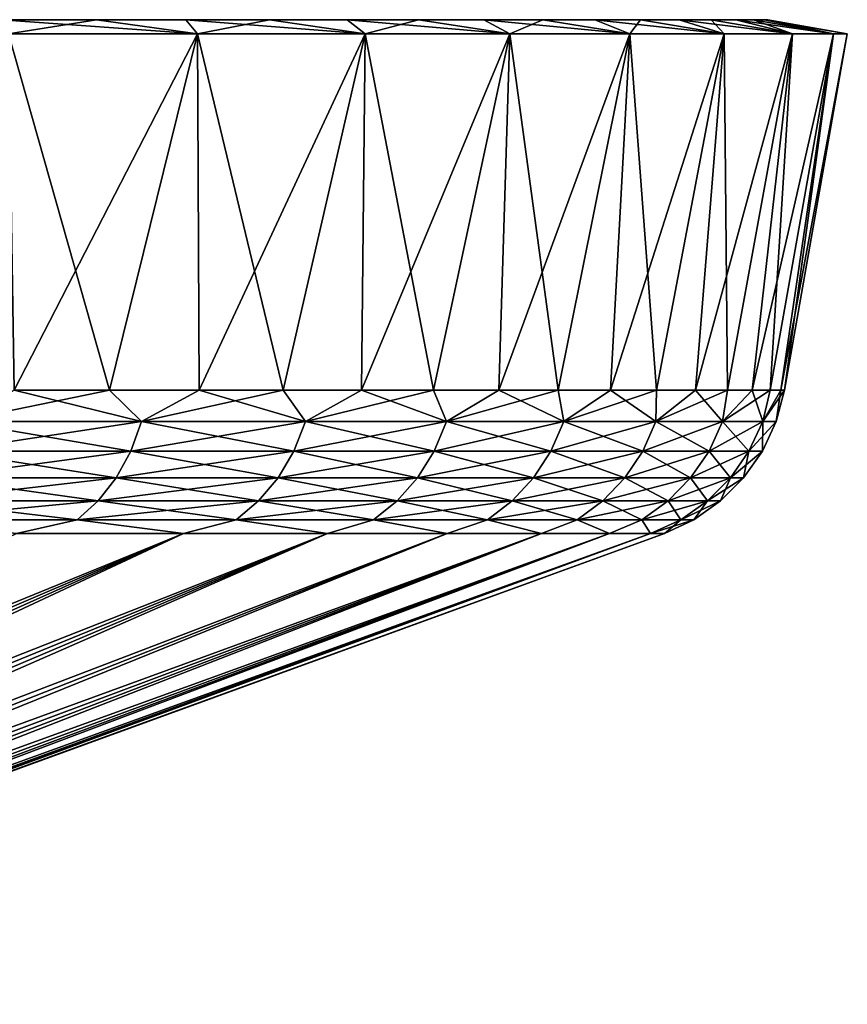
# Model space of a CAD drawing. Header units: metres. Extents: x -92 to 264, y -100 to 50.
# Tile 42 of 256: x -36.36 to -27.5, y 38.97 to 49.5. Entities that reach past the tile are written whole.
import ezdxf

# ---------------------------------------------------------------- set-up
doc = ezdxf.new("R2010")
doc.units = ezdxf.units.M
doc.layers.add('solid_21062050_01', color=7, linetype='CONTINUOUS')

msp = doc.modelspace()

# ---------------------------------------------------------------- linework, layer by layer
at = {"layer": 'solid_21062050_01'}
for points in [[(-28.388844, 49.5, -1.553396), (-91.61116, 49.5, -1.553396), (-91.649307, 49.5)], [(-28.350693, 49.5), (-28.388844, 49.5, -1.553396), (-91.649307, 49.5)], [(-91.61116, 49.5, 1.553396), (-28.350693, 49.5), (-91.649307, 49.5)], [(-28.503105, 49.5, -3.102191), (-91.496895, 49.5, -3.102191), (-91.61116, 49.5, -1.553396)], [(-28.388844, 49.5, -1.553396), (-28.503105, 49.5, -3.102191), (-91.61116, 49.5, -1.553396)], [(-91.61116, 49.5, 1.553396), (-28.388844, 49.5, 1.553396), (-28.350693, 49.5)], [(-91.61116, 49.5, 1.553396), (-91.496895, 49.5, 3.102191), (-28.388844, 49.5, 1.553396)], [(-28.693224, 49.5, -4.643701), (-91.306778, 49.5, -4.643701), (-91.496895, 49.5, -3.102191)], [(-28.503105, 49.5, -3.102191), (-28.693224, 49.5, -4.643701), (-91.496895, 49.5, -3.102191)], [(-91.496895, 49.5, 3.102191), (-28.503105, 49.5, 3.102191), (-28.388844, 49.5, 1.553396)], [(-91.496895, 49.5, 3.102191), (-91.306778, 49.5, 4.643701), (-28.503105, 49.5, 3.102191)], [(-28.958813, 49.5, -6.174417), (-91.041183, 49.5, -6.174417), (-91.306778, 49.5, -4.643701)], [(-28.693224, 49.5, -4.643701), (-28.958813, 49.5, -6.174417), (-91.306778, 49.5, -4.643701)], [(-91.306778, 49.5, 4.643701), (-28.693224, 49.5, 4.643701), (-28.503105, 49.5, 3.102191)], [(-91.306778, 49.5, 4.643701), (-91.041183, 49.5, 6.174417), (-28.693224, 49.5, 4.643701)], [(-29.299246, 49.5, -7.690368), (-90.700752, 49.5, -7.690368), (-91.041183, 49.5, -6.174417)], [(-28.958813, 49.5, -6.174417), (-29.299246, 49.5, -7.690368), (-91.041183, 49.5, -6.174417)], [(-91.041183, 49.5, 6.174417), (-28.958813, 49.5, 6.174417), (-28.693224, 49.5, 4.643701)], [(-91.041183, 49.5, 6.174417), (-90.700752, 49.5, 7.690368), (-28.958813, 49.5, 6.174417)], [(-29.713526, 49.5, -9.187353), (-90.286476, 49.5, -9.187353), (-90.700752, 49.5, -7.690368)], [(-29.299246, 49.5, -7.690368), (-29.713526, 49.5, -9.187353), (-90.700752, 49.5, -7.690368)], [(-90.700752, 49.5, 7.690368), (-29.299246, 49.5, 7.690368), (-28.958813, 49.5, 6.174417)], [(-90.700752, 49.5, 7.690368), (-90.286476, 49.5, 9.187353), (-29.299246, 49.5, 7.690368)], [(-30.200722, 49.5, -10.66214), (-89.799278, 49.5, -10.66214), (-90.286476, 49.5, -9.187353)], [(-29.713526, 49.5, -9.187353), (-30.200722, 49.5, -10.66214), (-90.286476, 49.5, -9.187353)], [(-90.286476, 49.5, 9.187353), (-29.713526, 49.5, 9.187353), (-29.299246, 49.5, 7.690368)], [(-90.286476, 49.5, 9.187353), (-89.799278, 49.5, 10.66214), (-29.713526, 49.5, 9.187353)], [(-30.759817, 49.5, -12.11158), (-89.240181, 49.5, -12.11158), (-89.799278, 49.5, -10.66214)], [(-30.200722, 49.5, -10.66214), (-30.759817, 49.5, -12.11158), (-89.799278, 49.5, -10.66214)], [(-89.799278, 49.5, 10.66214), (-30.200722, 49.5, 10.66214), (-29.713526, 49.5, 9.187353)], [(-89.799278, 49.5, 10.66214), (-89.240181, 49.5, 12.11158), (-30.200722, 49.5, 10.66214)], [(-31.389465, 49.5, -13.53201), (-88.610535, 49.5, -13.53201), (-89.240181, 49.5, -12.11158)], [(-30.759817, 49.5, -12.11158), (-31.389465, 49.5, -13.53201), (-89.240181, 49.5, -12.11158)], [(-89.240181, 49.5, 12.11158), (-30.759817, 49.5, 12.11158), (-30.200722, 49.5, 10.66214)], [(-89.240181, 49.5, 12.11158), (-88.610535, 49.5, 13.53201), (-30.759817, 49.5, 12.11158)], [(-32.087849, 49.5, -14.919439), (-87.912155, 49.5, -14.919439), (-88.610535, 49.5, -13.53201)], [(-31.389465, 49.5, -13.53201), (-32.087849, 49.5, -14.919439), (-88.610535, 49.5, -13.53201)], [(-88.610535, 49.5, 13.53201), (-31.389465, 49.5, 13.53201), (-30.759817, 49.5, 12.11158)], [(-88.610535, 49.5, 13.53201), (-87.912155, 49.5, 14.919439), (-31.389465, 49.5, 13.53201)], [(-32.853401, 49.5, -16.270844), (-87.146599, 49.5, -16.270844), (-87.912155, 49.5, -14.919439)], [(-32.087849, 49.5, -14.919439), (-32.853401, 49.5, -16.270844), (-87.912155, 49.5, -14.919439)], [(-87.912155, 49.5, 14.919439), (-32.087849, 49.5, 14.919439), (-31.389465, 49.5, 13.53201)], [(-87.912155, 49.5, 14.919439), (-87.146599, 49.5, 16.270844), (-32.087849, 49.5, 14.919439)], [(-33.684502, 49.5, -17.583323), (-86.315498, 49.5, -17.583323), (-87.146599, 49.5, -16.270844)], [(-32.853401, 49.5, -16.270844), (-33.684502, 49.5, -17.583323), (-87.146599, 49.5, -16.270844)], [(-87.146599, 49.5, 16.270844), (-32.853401, 49.5, 16.270844), (-32.087849, 49.5, 14.919439)], [(-87.146599, 49.5, 16.270844), (-86.315498, 49.5, 17.583323), (-32.853401, 49.5, 16.270844)], [(-34.579159, 49.5, -18.853619), (-85.420837, 49.5, -18.853619), (-86.315498, 49.5, -17.583323)], [(-33.684502, 49.5, -17.583323), (-34.579159, 49.5, -18.853619), (-86.315498, 49.5, -17.583323)], [(-86.315498, 49.5, 17.583323), (-33.684502, 49.5, 17.583323), (-32.853401, 49.5, 16.270844)], [(-86.315498, 49.5, 17.583323), (-85.420837, 49.5, 18.853619), (-33.684502, 49.5, 17.583323)], [(-35.534817, 49.5, -20.078167), (-84.465179, 49.5, -20.078167), (-85.420837, 49.5, -18.853619)], [(-34.579159, 49.5, -18.853619), (-35.534817, 49.5, -20.078167), (-85.420837, 49.5, -18.853619)], [(-85.420837, 49.5, 18.853619), (-34.579159, 49.5, 18.853619), (-33.684502, 49.5, 17.583323)], [(-85.420837, 49.5, 18.853619), (-84.465179, 49.5, 20.078167), (-34.579159, 49.5, 18.853619)], [(-35.534817, 49.5, -20.078167), (-36.54932, 49.5, -21.254269), (-84.465179, 49.5, -20.078167)], [(-84.465179, 49.5, 20.078167), (-35.534817, 49.5, 20.078167), (-34.579159, 49.5, 18.853619)], [(-84.465179, 49.5, 20.078167), (-83.450676, 49.5, 21.254269), (-35.534817, 49.5, 20.078167)], [(-83.450676, 49.5, 21.254269), (-36.54932, 49.5, 21.254269), (-35.534817, 49.5, 20.078167)], [(-36.478592, 49.349998, -22.427513), (-36.54932, 49.5, -21.254269), (-35.534817, 49.5, -20.078167)], [(-34.453339, 49.349998, 20.090248), (-35.534817, 49.5, 20.078167), (-36.54932, 49.5, 21.254269)], [(-36.478592, 49.349998, 22.427513), (-34.453339, 49.349998, 20.090248), (-36.54932, 49.5, 21.254269)], [(-34.453339, 49.349998, -20.090248), (-36.478592, 49.349998, -22.427513), (-35.534817, 49.5, -20.078167)], [(-34.453339, 49.349998, -20.090248), (-35.534817, 49.5, -20.078167), (-34.579159, 49.5, -18.853619)], [(-34.453339, 49.349998, 20.090248), (-34.579159, 49.5, 18.853619), (-35.534817, 49.5, 20.078167)], [(-34.453339, 49.349998, -20.090248), (-34.579159, 49.5, -18.853619), (-33.684502, 49.5, -17.583323)], [(-32.659203, 49.349998, 17.57074), (-33.684502, 49.5, 17.583323), (-34.579159, 49.5, 18.853619)], [(-34.453339, 49.349998, 20.090248), (-32.659203, 49.349998, 17.57074), (-34.579159, 49.5, 18.853619)], [(-32.659203, 49.349998, -17.57074), (-34.453339, 49.349998, -20.090248), (-33.684502, 49.5, -17.583323)], [(-32.659203, 49.349998, -17.57074), (-33.684502, 49.5, -17.583323), (-32.853401, 49.5, -16.270844)], [(-32.659203, 49.349998, 17.57074), (-32.853401, 49.5, 16.270844), (-33.684502, 49.5, 17.583323)], [(-32.659203, 49.349998, -17.57074), (-32.853401, 49.5, -16.270844), (-32.087849, 49.5, -14.919439)], [(-31.112896, 49.349998, 14.892454), (-32.087849, 49.5, 14.919439), (-32.853401, 49.5, 16.270844)], [(-32.659203, 49.349998, 17.57074), (-31.112896, 49.349998, 14.892454), (-32.853401, 49.5, 16.270844)], [(-31.112896, 49.349998, -14.892454), (-32.659203, 49.349998, -17.57074), (-32.087849, 49.5, -14.919439)], [(-31.112896, 49.349998, -14.892454), (-32.087849, 49.5, -14.919439), (-31.389465, 49.5, -13.53201)], [(-31.112896, 49.349998, 14.892454), (-31.389465, 49.5, 13.53201), (-32.087849, 49.5, 14.919439)], [(-31.112896, 49.349998, -14.892454), (-31.389465, 49.5, -13.53201), (-30.759817, 49.5, -12.11158)], [(-29.828005, 49.349998, 12.078935), (-30.759817, 49.5, 12.11158), (-31.389465, 49.5, 13.53201)], [(-31.112896, 49.349998, 14.892454), (-29.828005, 49.349998, 12.078935), (-31.389465, 49.5, 13.53201)], [(-29.828005, 49.349998, -12.078935), (-31.112896, 49.349998, -14.892454), (-30.759817, 49.5, -12.11158)], [(-29.828005, 49.349998, -12.078935), (-30.759817, 49.5, -12.11158), (-30.200722, 49.5, -10.66214)], [(-29.828005, 49.349998, 12.078935), (-30.200722, 49.5, 10.66214), (-30.759817, 49.5, 12.11158)], [(-29.828005, 49.349998, -12.078935), (-30.200722, 49.5, -10.66214), (-29.713526, 49.5, -9.187353)], [(-28.8165, 49.349998, 9.156382), (-29.713526, 49.5, 9.187353), (-30.200722, 49.5, 10.66214)], [(-29.828005, 49.349998, 12.078935), (-28.8165, 49.349998, 9.156382), (-30.200722, 49.5, 10.66214)], [(-28.8165, 49.349998, -9.156382), (-29.828005, 49.349998, -12.078935), (-29.713526, 49.5, -9.187353)], [(-28.8165, 49.349998, -9.156382), (-29.713526, 49.5, -9.187353), (-29.299246, 49.5, -7.690368)], [(-28.8165, 49.349998, 9.156382), (-29.299246, 49.5, 7.690368), (-29.713526, 49.5, 9.187353)], [(-28.8165, 49.349998, -9.156382), (-29.299246, 49.5, -7.690368), (-28.958813, 49.5, -6.174417)], [(-28.087305, 49.349998, 6.150599), (-28.958813, 49.5, 6.174417), (-29.299246, 49.5, 7.690368)], [(-28.8165, 49.349998, 9.156382), (-28.087305, 49.349998, 6.150599), (-29.299246, 49.5, 7.690368)], [(-28.087305, 49.349998, -6.150599), (-28.958813, 49.5, -6.174417), (-28.693224, 49.5, -4.643701)], [(-28.087305, 49.349998, -6.150599), (-28.8165, 49.349998, -9.156382), (-28.958813, 49.5, -6.174417)], [(-28.087305, 49.349998, 6.150599), (-28.693224, 49.5, 4.643701), (-28.958813, 49.5, 6.174417)], [(-28.087305, 49.349998, -6.150599), (-28.693224, 49.5, -4.643701), (-28.503105, 49.5, -3.102191)], [(-27.647165, 49.349998, 3.089349), (-28.503105, 49.5, 3.102191), (-28.693224, 49.5, 4.643701)], [(-28.087305, 49.349998, 6.150599), (-27.647165, 49.349998, 3.089349), (-28.693224, 49.5, 4.643701)], [(-27.647165, 49.349998, -3.089349), (-28.503105, 49.5, -3.102191), (-28.388844, 49.5, -1.553396)], [(-27.647165, 49.349998, -3.089349), (-28.087305, 49.349998, -6.150599), (-28.503105, 49.5, -3.102191)], [(-27.647165, 49.349998, 3.089349), (-28.388844, 49.5, 1.553396), (-28.503105, 49.5, 3.102191)], [(-27.647165, 49.349998, -3.089349), (-28.388844, 49.5, -1.553396), (-28.350693, 49.5)], [(-27.5, 49.349998), (-28.350693, 49.5), (-28.388844, 49.5, 1.553396)], [(-27.647165, 49.349998, 3.089349), (-27.5, 49.349998), (-28.388844, 49.5, 1.553396)], [(-27.647165, 49.349998, -3.089349), (-28.350693, 49.5), (-27.5, 49.349998)], [(-35.396858, 45.537159, 20.191271), (-34.453339, 49.349998, 20.090248), (-36.478592, 49.349998, 22.427513)], [(-36.417233, 45.537159, 21.37417), (-35.396858, 45.537159, 20.191271), (-36.478592, 49.349998, 22.427513)], [(-36.417233, 45.537159, -21.37417), (-36.478592, 49.349998, -22.427513), (-34.453339, 49.349998, -20.090248)], [(-35.396858, 45.537159, -20.191271), (-36.417233, 45.537159, -21.37417), (-34.453339, 49.349998, -20.090248)], [(-35.396858, 45.537159, 20.191271), (-34.435753, 45.537159, 18.95973), (-34.453339, 49.349998, 20.090248)], [(-34.435753, 45.537159, -18.95973), (-35.396858, 45.537159, -20.191271), (-34.453339, 49.349998, -20.090248)], [(-33.53624, 45.537159, 17.682516), (-32.659203, 49.349998, 17.57074), (-34.453339, 49.349998, 20.090248)], [(-34.435753, 45.537159, 18.95973), (-33.53624, 45.537159, 17.682516), (-34.453339, 49.349998, 20.090248)], [(-34.435753, 45.537159, -18.95973), (-34.453339, 49.349998, -20.090248), (-32.659203, 49.349998, -17.57074)], [(-33.53624, 45.537159, -17.682516), (-34.435753, 45.537159, -18.95973), (-32.659203, 49.349998, -17.57074)], [(-33.53624, 45.537159, 17.682516), (-32.700478, 45.537159, 16.362703), (-32.659203, 49.349998, 17.57074)], [(-32.700478, 45.537159, -16.362703), (-33.53624, 45.537159, -17.682516), (-32.659203, 49.349998, -17.57074)], [(-32.700478, 45.537159, 16.362703), (-31.930479, 45.537159, 15.003469), (-32.659203, 49.349998, 17.57074)], [(-32.700478, 45.537159, -16.362703), (-32.659203, 49.349998, -17.57074), (-31.112896, 49.349998, -14.892454)], [(-31.930481, 45.537159, -15.003469), (-32.700478, 45.537159, -16.362703), (-31.112896, 49.349998, -14.892454)], [(-31.930479, 45.537159, 15.003469), (-31.112896, 49.349998, 14.892454), (-32.659203, 49.349998, 17.57074)], [(-31.228106, 45.537159, -13.608089), (-31.930481, 45.537159, -15.003469), (-31.112896, 49.349998, -14.892454)], [(-31.930479, 45.537159, 15.003469), (-31.228106, 45.537159, 13.608089), (-31.112896, 49.349998, 14.892454)], [(-31.228106, 45.537159, 13.608089), (-30.595043, 45.537159, 12.179926), (-31.112896, 49.349998, 14.892454)], [(-31.228106, 45.537159, -13.608089), (-31.112896, 49.349998, -14.892454), (-29.828005, 49.349998, -12.078935)], [(-30.595043, 45.537159, -12.179927), (-31.228106, 45.537159, -13.608089), (-29.828005, 49.349998, -12.078935)], [(-30.595043, 45.537159, 12.179926), (-29.828005, 49.349998, 12.078935), (-31.112896, 49.349998, 14.892454)], [(-30.595043, 45.537159, 12.179926), (-30.032822, 45.537159, 10.722421), (-29.828005, 49.349998, 12.078935)], [(-30.032824, 45.537159, -10.722422), (-30.595043, 45.537159, -12.179927), (-29.828005, 49.349998, -12.078935)], [(-30.032824, 45.537159, -10.722422), (-29.828005, 49.349998, -12.078935), (-28.8165, 49.349998, -9.156382)], [(-29.542795, 45.537159, -9.239086), (-30.032824, 45.537159, -10.722422), (-28.8165, 49.349998, -9.156382)], [(-30.032822, 45.537159, 10.722421), (-29.542795, 45.537159, 9.239085), (-29.828005, 49.349998, 12.078935)], [(-29.542795, 45.537159, 9.239085), (-28.8165, 49.349998, 9.156382), (-29.828005, 49.349998, 12.078935)], [(-29.542795, 45.537159, 9.239085), (-29.126141, 45.537159, 7.733492), (-28.8165, 49.349998, 9.156382)], [(-29.126143, 45.537159, -7.733493), (-29.542795, 45.537159, -9.239086), (-28.8165, 49.349998, -9.156382)], [(-29.126143, 45.537159, -7.733493), (-28.8165, 49.349998, -9.156382), (-28.087305, 49.349998, -6.150599)], [(-28.783867, 45.537159, -6.20927), (-29.126143, 45.537159, -7.733493), (-28.087305, 49.349998, -6.150599)], [(-29.126141, 45.537159, 7.733492), (-28.783865, 45.537159, 6.209269), (-28.8165, 49.349998, 9.156382)], [(-28.783865, 45.537159, 6.209269), (-28.087305, 49.349998, 6.150599), (-28.8165, 49.349998, 9.156382)], [(-28.516792, 45.537159, -4.670087), (-28.783867, 45.537159, -6.20927), (-28.087305, 49.349998, -6.150599)], [(-28.783865, 45.537159, 6.209269), (-28.516792, 45.537159, 4.670086), (-28.087305, 49.349998, 6.150599)], [(-28.516792, 45.537159, 4.670086), (-28.325565, 45.537159, 3.119654), (-28.087305, 49.349998, 6.150599)], [(-28.516792, 45.537159, -4.670087), (-28.087305, 49.349998, -6.150599), (-27.647165, 49.349998, -3.089349)], [(-28.325565, 45.537159, -3.119655), (-28.516792, 45.537159, -4.670087), (-27.647165, 49.349998, -3.089349)], [(-28.325565, 45.537159, 3.119654), (-27.647165, 49.349998, 3.089349), (-28.087305, 49.349998, 6.150599)], [(-28.325565, 45.537159, 3.119654), (-28.210644, 45.537159, 1.561708), (-27.647165, 49.349998, 3.089349)], [(-28.210644, 45.537159, -1.561708), (-28.325565, 45.537159, -3.119655), (-27.647165, 49.349998, -3.089349)], [(-28.210644, 45.537159, -1.561708), (-27.5, 49.349998), (-28.172306, 45.537159)], [(-28.210644, 45.537159, -1.561708), (-27.647165, 49.349998, -3.089349), (-27.5, 49.349998)], [(-28.210644, 45.537159, 1.561708), (-28.172306, 45.537159), (-27.647165, 49.349998, 3.089349)], [(-28.172306, 45.537159), (-27.5, 49.349998), (-27.647165, 49.349998, 3.089349)], [(-35.052296, 45.201725, 19.619093), (-36.417233, 45.537159, 21.37417), (-37.030174, 45.201725, 21.901686)], [(-37.030174, 45.201725, -21.901686), (-36.417233, 45.537159, -21.37417), (-35.396858, 45.537159, -20.191271)], [(-37.030174, 45.201725, -21.901686), (-35.396858, 45.537159, -20.191271), (-35.052296, 45.201725, -19.619093)], [(-35.052296, 45.201725, 19.619093), (-35.396858, 45.537159, 20.191271), (-36.417233, 45.537159, 21.37417)], [(-35.052296, 45.201725, 19.619093), (-34.435753, 45.537159, 18.95973), (-35.396858, 45.537159, 20.191271)], [(-35.052296, 45.201725, -19.619093), (-35.396858, 45.537159, -20.191271), (-34.435753, 45.537159, -18.95973)], [(-33.300346, 45.201725, 17.158825), (-34.435753, 45.537159, 18.95973), (-35.052296, 45.201725, 19.619093)], [(-35.052296, 45.201725, -19.619093), (-34.435753, 45.537159, -18.95973), (-33.53624, 45.537159, -17.682516)], [(-35.052296, 45.201725, -19.619093), (-33.53624, 45.537159, -17.682516), (-33.300346, 45.201725, -17.158825)], [(-33.300346, 45.201725, 17.158825), (-33.53624, 45.537159, 17.682516), (-34.435753, 45.537159, 18.95973)], [(-33.300346, 45.201725, 17.158825), (-32.700478, 45.537159, 16.362703), (-33.53624, 45.537159, 17.682516)], [(-33.300346, 45.201725, -17.158825), (-33.53624, 45.537159, -17.682516), (-32.700478, 45.537159, -16.362703)], [(-31.790194, 45.201725, 14.543166), (-32.700478, 45.537159, 16.362703), (-33.300346, 45.201725, 17.158825)], [(-33.300346, 45.201725, -17.158825), (-32.700478, 45.537159, -16.362703), (-31.930481, 45.537159, -15.003469)], [(-33.300346, 45.201725, -17.158825), (-31.930481, 45.537159, -15.003469), (-31.790194, 45.201725, -14.543166)], [(-31.790194, 45.201725, 14.543166), (-31.930479, 45.537159, 15.003469), (-32.700478, 45.537159, 16.362703)], [(-31.790194, 45.201725, -14.543166), (-31.930481, 45.537159, -15.003469), (-31.228106, 45.537159, -13.608089)], [(-31.790194, 45.201725, 14.543166), (-31.228106, 45.537159, 13.608089), (-31.930479, 45.537159, 15.003469)], [(-30.535515, 45.201725, 11.795801), (-31.228106, 45.537159, 13.608089), (-31.790194, 45.201725, 14.543166)], [(-31.790194, 45.201725, -14.543166), (-31.228106, 45.537159, -13.608089), (-30.595043, 45.537159, -12.179927)], [(-31.790194, 45.201725, -14.543166), (-30.595043, 45.537159, -12.179927), (-30.535515, 45.201725, -11.795801)], [(-30.535515, 45.201725, 11.795801), (-30.595043, 45.537159, 12.179926), (-31.228106, 45.537159, 13.608089)], [(-30.535515, 45.201725, 11.795801), (-30.032822, 45.537159, 10.722421), (-30.595043, 45.537159, 12.179926)], [(-30.535515, 45.201725, -11.795801), (-30.595043, 45.537159, -12.179927), (-30.032824, 45.537159, -10.722422)], [(-29.54767, 45.201725, 8.941611), (-30.032822, 45.537159, 10.722421), (-30.535515, 45.201725, 11.795801)], [(-30.535515, 45.201725, -11.795801), (-30.032824, 45.537159, -10.722422), (-29.542795, 45.537159, -9.239086)], [(-30.535515, 45.201725, -11.795801), (-29.542795, 45.537159, -9.239086), (-29.54767, 45.201725, -8.941611)], [(-29.54767, 45.201725, 8.941611), (-29.542795, 45.537159, 9.239085), (-30.032822, 45.537159, 10.722421)], [(-29.54767, 45.201725, 8.941611), (-29.126141, 45.537159, 7.733492), (-29.542795, 45.537159, 9.239085)], [(-28.835606, 45.201725, 6.006444), (-29.126141, 45.537159, 7.733492), (-29.54767, 45.201725, 8.941611)], [(-29.54767, 45.201725, -8.941611), (-29.542795, 45.537159, -9.239086), (-29.126143, 45.537159, -7.733493)], [(-29.54767, 45.201725, -8.941611), (-29.126143, 45.537159, -7.733493), (-28.783867, 45.537159, -6.20927)], [(-29.54767, 45.201725, -8.941611), (-28.783867, 45.537159, -6.20927), (-28.835606, 45.201725, -6.006444)], [(-28.835606, 45.201725, 6.006444), (-28.783865, 45.537159, 6.209269), (-29.126141, 45.537159, 7.733492)], [(-28.835606, 45.201725, 6.006444), (-28.516792, 45.537159, 4.670086), (-28.783865, 45.537159, 6.209269)], [(-28.405771, 45.201725, 3.016883), (-28.516792, 45.537159, 4.670086), (-28.835606, 45.201725, 6.006444)], [(-28.835606, 45.201725, -6.006444), (-28.783867, 45.537159, -6.20927), (-28.516792, 45.537159, -4.670087)], [(-28.835606, 45.201725, -6.006444), (-28.516792, 45.537159, -4.670087), (-28.325565, 45.537159, -3.119655)], [(-28.835606, 45.201725, -6.006444), (-28.325565, 45.537159, -3.119655), (-28.405771, 45.201725, -3.016883)], [(-28.405771, 45.201725, 3.016883), (-28.325565, 45.537159, 3.119654), (-28.516792, 45.537159, 4.670086)], [(-28.405771, 45.201725, -3.016883), (-28.210644, 45.537159, -1.561708), (-28.172306, 45.537159)], [(-28.405771, 45.201725, -3.016883), (-28.172306, 45.537159), (-28.26206, 45.201725)], [(-28.405771, 45.201725, 3.016883), (-28.210644, 45.537159, 1.561708), (-28.325565, 45.537159, 3.119654)], [(-28.405771, 45.201725, 3.016883), (-28.26206, 45.201725), (-28.210644, 45.537159, 1.561708)], [(-28.405771, 45.201725, -3.016883), (-28.325565, 45.537159, -3.119655), (-28.210644, 45.537159, -1.561708)], [(-28.26206, 45.201725), (-28.172306, 45.537159), (-28.210644, 45.537159, 1.561708)], [(-35.052296, 45.201725, -19.619093), (-35.168072, 44.885361, -19.528046), (-37.136768, 44.885361, -21.800045)], [(-37.030174, 45.201725, -21.901686), (-35.052296, 45.201725, -19.619093), (-37.136768, 44.885361, -21.800045)], [(-37.030174, 45.201725, 21.901686), (-37.136768, 44.885361, 21.800045), (-35.168072, 44.885361, 19.528046)], [(-35.052296, 45.201725, 19.619093), (-37.030174, 45.201725, 21.901686), (-35.168072, 44.885361, 19.528046)], [(-33.300346, 45.201725, -17.158825), (-33.424252, 44.885361, -17.079195), (-35.168072, 44.885361, -19.528046)], [(-35.052296, 45.201725, -19.619093), (-33.300346, 45.201725, -17.158825), (-35.168072, 44.885361, -19.528046)], [(-35.052296, 45.201725, 19.619093), (-35.168072, 44.885361, 19.528046), (-33.424252, 44.885361, 17.079195)], [(-33.300346, 45.201725, 17.158825), (-35.052296, 45.201725, 19.619093), (-33.424252, 44.885361, 17.079195)], [(-31.790194, 45.201725, -14.543166), (-31.921108, 44.885361, -14.475675), (-33.424252, 44.885361, -17.079195)], [(-33.300346, 45.201725, -17.158825), (-31.790194, 45.201725, -14.543166), (-33.424252, 44.885361, -17.079195)], [(-33.300346, 45.201725, 17.158825), (-33.424252, 44.885361, 17.079195), (-31.921108, 44.885361, 14.475675)], [(-31.790194, 45.201725, 14.543166), (-33.300346, 45.201725, 17.158825), (-31.921108, 44.885361, 14.475675)], [(-30.535515, 45.201725, -11.795801), (-30.672253, 44.885361, -11.741059), (-31.921108, 44.885361, -14.475675)], [(-31.790194, 45.201725, -14.543166), (-30.535515, 45.201725, -11.795801), (-31.921108, 44.885361, -14.475675)], [(-31.790194, 45.201725, 14.543166), (-31.921108, 44.885361, 14.475675), (-30.672253, 44.885361, 11.741059)], [(-30.535515, 45.201725, 11.795801), (-31.790194, 45.201725, 14.543166), (-30.672253, 44.885361, 11.741059)], [(-29.54767, 45.201725, -8.941611), (-29.688992, 44.885361, -8.900115), (-30.672253, 44.885361, -11.741059)], [(-30.535515, 45.201725, -11.795801), (-29.54767, 45.201725, -8.941611), (-30.672253, 44.885361, -11.741059)], [(-30.535515, 45.201725, 11.795801), (-30.672253, 44.885361, 11.741059), (-29.688992, 44.885361, 8.900115)], [(-29.54767, 45.201725, 8.941611), (-30.535515, 45.201725, 11.795801), (-29.688992, 44.885361, 8.900115)], [(-28.835606, 45.201725, -6.006444), (-28.980232, 44.885361, -5.97857), (-29.688992, 44.885361, -8.900115)], [(-29.54767, 45.201725, -8.941611), (-28.835606, 45.201725, -6.006444), (-29.688992, 44.885361, -8.900115)], [(-29.54767, 45.201725, 8.941611), (-29.688992, 44.885361, 8.900115), (-28.980232, 44.885361, 5.97857)], [(-28.835606, 45.201725, 6.006444), (-29.54767, 45.201725, 8.941611), (-28.980232, 44.885361, 5.97857)], [(-28.405771, 45.201725, -3.016883), (-28.552393, 44.885361, -3.002882), (-28.980232, 44.885361, -5.97857)], [(-28.835606, 45.201725, -6.006444), (-28.405771, 45.201725, -3.016883), (-28.980232, 44.885361, -5.97857)], [(-28.835606, 45.201725, 6.006444), (-28.980232, 44.885361, 5.97857), (-28.552393, 44.885361, 3.002882)], [(-28.405771, 45.201725, 3.016883), (-28.835606, 45.201725, 6.006444), (-28.552393, 44.885361, 3.002882)], [(-28.26206, 45.201725), (-28.409348, 44.885361), (-28.552393, 44.885361, -3.002882)], [(-28.405771, 45.201725, 3.016883), (-28.552393, 44.885361, 3.002882), (-28.409348, 44.885361)], [(-28.405771, 45.201725, -3.016883), (-28.26206, 45.201725), (-28.552393, 44.885361, -3.002882)], [(-28.405771, 45.201725, 3.016883), (-28.409348, 44.885361), (-28.26206, 45.201725)], [(-35.168072, 44.885361, -19.528046), (-35.32531, 44.599415, -19.40439), (-37.281544, 44.599415, -21.662004)], [(-37.136768, 44.885361, -21.800045), (-35.168072, 44.885361, -19.528046), (-37.281544, 44.599415, -21.662004)], [(-37.136768, 44.885361, 21.800045), (-37.281544, 44.599415, 21.662004), (-35.32531, 44.599415, 19.40439)], [(-35.168072, 44.885361, 19.528046), (-37.136768, 44.885361, 21.800045), (-35.32531, 44.599415, 19.40439)], [(-33.424252, 44.885361, -17.079195), (-33.592533, 44.599415, -16.971048), (-35.32531, 44.599415, -19.40439)], [(-35.168072, 44.885361, -19.528046), (-33.424252, 44.885361, -17.079195), (-35.32531, 44.599415, -19.40439)], [(-35.168072, 44.885361, 19.528046), (-35.32531, 44.599415, 19.40439), (-33.592533, 44.599415, 16.971048)], [(-33.424252, 44.885361, 17.079195), (-35.168072, 44.885361, 19.528046), (-33.592533, 44.599415, 16.971048)], [(-31.921108, 44.885361, -14.475675), (-32.098907, 44.599415, -14.384012), (-33.592533, 44.599415, -16.971048)], [(-33.424252, 44.885361, -17.079195), (-31.921108, 44.885361, -14.475675), (-33.592533, 44.599415, -16.971048)], [(-33.424252, 44.885361, 17.079195), (-33.592533, 44.599415, 16.971048), (-32.098907, 44.599415, 14.384012)], [(-31.921108, 44.885361, 14.475675), (-33.424252, 44.885361, 17.079195), (-32.098907, 44.599415, 14.384012)], [(-30.672253, 44.885361, -11.741059), (-30.85796, 44.599415, -11.666713), (-32.098907, 44.599415, -14.384012)], [(-31.921108, 44.885361, -14.475675), (-30.672253, 44.885361, -11.741059), (-32.098907, 44.599415, -14.384012)], [(-31.921108, 44.885361, 14.475675), (-32.098907, 44.599415, 14.384012), (-30.85796, 44.599415, 11.666713)], [(-30.672253, 44.885361, 11.741059), (-31.921108, 44.885361, 14.475675), (-30.85796, 44.599415, 11.666713)], [(-29.688992, 44.885361, -8.900115), (-29.880926, 44.599415, -8.843759), (-30.85796, 44.599415, -11.666713)], [(-30.672253, 44.885361, -11.741059), (-29.688992, 44.885361, -8.900115), (-30.85796, 44.599415, -11.666713)], [(-30.672253, 44.885361, 11.741059), (-30.85796, 44.599415, 11.666713), (-29.880926, 44.599415, 8.843759)], [(-29.688992, 44.885361, 8.900115), (-30.672253, 44.885361, 11.741059), (-29.880926, 44.599415, 8.843759)], [(-28.980232, 44.885361, -5.97857), (-29.176655, 44.599415, -5.940713), (-29.880926, 44.599415, -8.843759)], [(-29.688992, 44.885361, -8.900115), (-28.980232, 44.885361, -5.97857), (-29.880926, 44.599415, -8.843759)], [(-29.688992, 44.885361, 8.900115), (-29.880926, 44.599415, 8.843759), (-29.176655, 44.599415, 5.940713)], [(-28.980232, 44.885361, 5.97857), (-29.688992, 44.885361, 8.900115), (-29.176655, 44.599415, 5.940713)], [(-28.552393, 44.885361, -3.002882), (-28.751524, 44.599415, -2.983868), (-29.176655, 44.599415, -5.940713)], [(-28.980232, 44.885361, -5.97857), (-28.552393, 44.885361, -3.002882), (-29.176655, 44.599415, -5.940713)], [(-28.980232, 44.885361, 5.97857), (-29.176655, 44.599415, 5.940713), (-28.751524, 44.599415, 2.983868)], [(-28.552393, 44.885361, 3.002882), (-28.980232, 44.885361, 5.97857), (-28.751524, 44.599415, 2.983868)], [(-28.409348, 44.885361), (-28.609385, 44.599415), (-28.751524, 44.599415, -2.983868)], [(-28.552393, 44.885361, 3.002882), (-28.751524, 44.599415, 2.983868), (-28.609385, 44.599415)], [(-28.552393, 44.885361, -3.002882), (-28.409348, 44.885361), (-28.751524, 44.599415, -2.983868)], [(-28.552393, 44.885361, 3.002882), (-28.609385, 44.599415), (-28.409348, 44.885361)], [(-35.32531, 44.599415, -19.40439), (-35.519226, 44.352589, -19.251894), (-37.460083, 44.352589, -21.491766)], [(-37.281544, 44.599415, -21.662004), (-35.32531, 44.599415, -19.40439), (-37.460083, 44.352589, -21.491766)], [(-37.281544, 44.599415, 21.662004), (-37.460083, 44.352589, 21.491766), (-35.519226, 44.352589, 19.251894)], [(-35.32531, 44.599415, 19.40439), (-37.281544, 44.599415, 21.662004), (-35.519226, 44.352589, 19.251894)], [(-33.592533, 44.599415, -16.971048), (-33.800068, 44.352589, -16.837675), (-35.519226, 44.352589, -19.251894)], [(-35.32531, 44.599415, -19.40439), (-33.592533, 44.599415, -16.971048), (-35.519226, 44.352589, -19.251894)], [(-35.32531, 44.599415, 19.40439), (-35.519226, 44.352589, 19.251894), (-33.800068, 44.352589, 16.837675)], [(-33.592533, 44.599415, 16.971048), (-35.32531, 44.599415, 19.40439), (-33.800068, 44.352589, 16.837675)], [(-32.098907, 44.599415, -14.384012), (-32.31818, 44.352589, -14.27097), (-33.800068, 44.352589, -16.837675)], [(-33.592533, 44.599415, -16.971048), (-32.098907, 44.599415, -14.384012), (-33.800068, 44.352589, -16.837675)], [(-33.592533, 44.599415, 16.971048), (-33.800068, 44.352589, 16.837675), (-32.31818, 44.352589, 14.27097)], [(-32.098907, 44.599415, 14.384012), (-33.592533, 44.599415, 16.971048), (-32.31818, 44.352589, 14.27097)], [(-30.85796, 44.599415, -11.666713), (-31.086983, 44.352589, -11.575026), (-32.31818, 44.352589, -14.27097)], [(-32.098907, 44.599415, -14.384012), (-30.85796, 44.599415, -11.666713), (-32.31818, 44.352589, -14.27097)], [(-32.098907, 44.599415, 14.384012), (-32.31818, 44.352589, 14.27097), (-31.086983, 44.352589, 11.575026)], [(-30.85796, 44.599415, 11.666713), (-32.098907, 44.599415, 14.384012), (-31.086983, 44.352589, 11.575026)], [(-29.880926, 44.599415, -8.843759), (-30.117628, 44.352589, -8.774257), (-31.086983, 44.352589, -11.575026)], [(-30.85796, 44.599415, -11.666713), (-29.880926, 44.599415, -8.843759), (-31.086983, 44.352589, -11.575026)], [(-30.85796, 44.599415, 11.666713), (-31.086983, 44.352589, 11.575026), (-30.117628, 44.352589, 8.774257)], [(-29.880926, 44.599415, 8.843759), (-30.85796, 44.599415, 11.666713), (-30.117628, 44.352589, 8.774257)], [(-29.176655, 44.599415, -5.940713), (-29.418892, 44.352589, -5.894026), (-30.117628, 44.352589, -8.774257)], [(-29.880926, 44.599415, -8.843759), (-29.176655, 44.599415, -5.940713), (-30.117628, 44.352589, -8.774257)], [(-29.880926, 44.599415, 8.843759), (-30.117628, 44.352589, 8.774257), (-29.418892, 44.352589, 5.894026)], [(-29.176655, 44.599415, 5.940713), (-29.880926, 44.599415, 8.843759), (-29.418892, 44.352589, 5.894026)], [(-28.751524, 44.599415, -2.983868), (-28.997103, 44.352589, -2.960418), (-29.418892, 44.352589, -5.894026)], [(-29.176655, 44.599415, -5.940713), (-28.751524, 44.599415, -2.983868), (-29.418892, 44.352589, -5.894026)], [(-29.176655, 44.599415, 5.940713), (-29.418892, 44.352589, 5.894026), (-28.997103, 44.352589, 2.960418)], [(-28.751524, 44.599415, 2.983868), (-29.176655, 44.599415, 5.940713), (-28.997103, 44.352589, 2.960418)], [(-28.609385, 44.599415), (-28.856079, 44.352589), (-28.997103, 44.352589, -2.960418)], [(-28.751524, 44.599415, 2.983868), (-28.997103, 44.352589, 2.960418), (-28.856079, 44.352589)], [(-28.751524, 44.599415, -2.983868), (-28.609385, 44.599415), (-28.997103, 44.352589, -2.960418)], [(-28.751524, 44.599415, 2.983868), (-28.856079, 44.352589), (-28.609385, 44.599415)], [(-35.519226, 44.352589, -19.251894), (-35.743912, 44.152405, -19.075197), (-37.666958, 44.152405, -21.294512)], [(-37.460083, 44.352589, -21.491766), (-35.519226, 44.352589, -19.251894), (-37.666958, 44.152405, -21.294512)], [(-37.460083, 44.352589, 21.491766), (-37.666958, 44.152405, 21.294512), (-35.743912, 44.152405, 19.075197)], [(-35.519226, 44.352589, 19.251894), (-37.460083, 44.352589, 21.491766), (-35.743912, 44.152405, 19.075197)], [(-33.800068, 44.352589, -16.837675), (-34.040535, 44.152405, -16.683136), (-35.743912, 44.152405, -19.075197)], [(-35.519226, 44.352589, -19.251894), (-33.800068, 44.352589, -16.837675), (-35.743912, 44.152405, -19.075197)], [(-35.519226, 44.352589, 19.251894), (-35.743912, 44.152405, 19.075197), (-34.040535, 44.152405, 16.683136)], [(-33.800068, 44.352589, 16.837675), (-35.519226, 44.352589, 19.251894), (-34.040535, 44.152405, 16.683136)], [(-32.31818, 44.352589, -14.27097), (-32.572247, 44.152405, -14.13999), (-34.040535, 44.152405, -16.683136)], [(-33.800068, 44.352589, -16.837675), (-32.31818, 44.352589, -14.27097), (-34.040535, 44.152405, -16.683136)], [(-33.800068, 44.352589, 16.837675), (-34.040535, 44.152405, 16.683136), (-32.572247, 44.152405, 14.13999)], [(-32.31818, 44.352589, 14.27097), (-33.800068, 44.352589, 16.837675), (-32.572247, 44.152405, 14.13999)], [(-31.086983, 44.352589, -11.575026), (-31.35235, 44.152405, -11.468789), (-32.572247, 44.152405, -14.13999)], [(-32.31818, 44.352589, -14.27097), (-31.086983, 44.352589, -11.575026), (-32.572247, 44.152405, -14.13999)], [(-32.31818, 44.352589, 14.27097), (-32.572247, 44.152405, 14.13999), (-31.35235, 44.152405, 11.468789)], [(-31.086983, 44.352589, 11.575026), (-32.31818, 44.352589, 14.27097), (-31.35235, 44.152405, 11.468789)], [(-30.117628, 44.352589, -8.774257), (-30.391891, 44.152405, -8.693725), (-31.35235, 44.152405, -11.468789)], [(-31.086983, 44.352589, -11.575026), (-30.117628, 44.352589, -8.774257), (-31.35235, 44.152405, -11.468789)], [(-31.086983, 44.352589, 11.575026), (-31.35235, 44.152405, 11.468789), (-30.391891, 44.152405, 8.693725)], [(-30.117628, 44.352589, 8.774257), (-31.086983, 44.352589, 11.575026), (-30.391891, 44.152405, 8.693725)], [(-29.418892, 44.352589, -5.894026), (-29.699568, 44.152405, -5.83993), (-30.391891, 44.152405, -8.693725)], [(-30.117628, 44.352589, -8.774257), (-29.418892, 44.352589, -5.894026), (-30.391891, 44.152405, -8.693725)], [(-30.117628, 44.352589, 8.774257), (-30.391891, 44.152405, 8.693725), (-29.699568, 44.152405, 5.83993)], [(-29.418892, 44.352589, 5.894026), (-30.117628, 44.352589, 8.774257), (-29.699568, 44.152405, 5.83993)], [(-28.997103, 44.352589, -2.960418), (-29.281651, 44.152405, -2.933247), (-29.699568, 44.152405, -5.83993)], [(-29.418892, 44.352589, -5.894026), (-28.997103, 44.352589, -2.960418), (-29.699568, 44.152405, -5.83993)], [(-29.418892, 44.352589, 5.894026), (-29.699568, 44.152405, 5.83993), (-29.281651, 44.152405, 2.933247)], [(-28.997103, 44.352589, 2.960418), (-29.418892, 44.352589, 5.894026), (-29.281651, 44.152405, 2.933247)], [(-28.856079, 44.352589), (-29.141922, 44.152405), (-29.281651, 44.152405, -2.933247)], [(-28.997103, 44.352589, 2.960418), (-29.281651, 44.152405, 2.933247), (-29.141922, 44.152405)], [(-28.997103, 44.352589, -2.960418), (-28.856079, 44.352589), (-29.281651, 44.152405, -2.933247)], [(-28.997103, 44.352589, 2.960418), (-29.141922, 44.152405), (-28.856079, 44.352589)], [(-35.743912, 44.152405, 19.075197), (-37.666958, 44.152405, 21.294512), (-36.390594, 44.00507, 19.375677)], [(-37.666958, 44.152405, -21.294512), (-35.743912, 44.152405, -19.075197), (-36.390602, 44.00507, -19.37569)], [(-35.743912, 44.152405, -19.075197), (-34.605137, 44.00507, -16.96826), (-36.390602, 44.00507, -19.37569)], [(-35.743912, 44.152405, 19.075197), (-36.390594, 44.00507, 19.375677), (-34.605125, 44.00507, 16.968245)], [(-34.040535, 44.152405, 16.683136), (-35.743912, 44.152405, 19.075197), (-34.605125, 44.00507, 16.968245)], [(-35.743912, 44.152405, -19.075197), (-34.040535, 44.152405, -16.683136), (-34.605137, 44.00507, -16.96826)], [(-34.040535, 44.152405, -16.683136), (-33.06424, 44.00507, -14.397422), (-34.605137, 44.00507, -16.96826)], [(-34.040535, 44.152405, 16.683136), (-34.605125, 44.00507, 16.968245), (-33.064232, 44.00507, 14.397407)], [(-32.572247, 44.152405, 14.13999), (-34.040535, 44.152405, 16.683136), (-33.064232, 44.00507, 14.397407)], [(-34.040535, 44.152405, -16.683136), (-32.572247, 44.152405, -14.13999), (-33.06424, 44.00507, -14.397422)], [(-32.572247, 44.152405, -14.13999), (-31.782747, 44.00507, -11.687927), (-33.06424, 44.00507, -14.397422)], [(-32.572247, 44.152405, 14.13999), (-33.064232, 44.00507, 14.397407), (-31.782742, 44.00507, 11.687913)], [(-31.35235, 44.152405, 11.468789), (-32.572247, 44.152405, 14.13999), (-31.782742, 44.00507, 11.687913)], [(-32.572247, 44.152405, -14.13999), (-31.35235, 44.152405, -11.468789), (-31.782747, 44.00507, -11.687927)], [(-31.35235, 44.152405, -11.468789), (-30.773001, 44.00507, -8.865859), (-31.782747, 44.00507, -11.687927)], [(-31.35235, 44.152405, 11.468789), (-31.782742, 44.00507, 11.687913), (-30.772995, 44.00507, 8.865842)], [(-30.391891, 44.152405, 8.693725), (-31.35235, 44.152405, 11.468789), (-30.772995, 44.00507, 8.865842)], [(-31.35235, 44.152405, -11.468789), (-30.391891, 44.152405, -8.693725), (-30.773001, 44.00507, -8.865859)], [(-30.391891, 44.152405, -8.693725), (-30.044727, 44.00507, -5.958401), (-30.773001, 44.00507, -8.865859)], [(-30.391891, 44.152405, 8.693725), (-30.772995, 44.00507, 8.865842), (-30.044722, 44.00507, 5.958378)], [(-29.699568, 44.152405, 5.83993), (-30.391891, 44.152405, 8.693725), (-30.044722, 44.00507, 5.958378)], [(-30.391891, 44.152405, -8.693725), (-29.699568, 44.152405, -5.83993), (-30.044727, 44.00507, -5.958401)], [(-29.699568, 44.152405, -5.83993), (-29.604944, 44.00507, -2.993584), (-30.044727, 44.00507, -5.958401)], [(-29.699568, 44.152405, 5.83993), (-30.044722, 44.00507, 5.958378), (-29.604942, 44.00507, 2.993562)], [(-29.281651, 44.152405, 2.933247), (-29.699568, 44.152405, 5.83993), (-29.604942, 44.00507, 2.993562)], [(-29.699568, 44.152405, -5.83993), (-29.281651, 44.152405, -2.933247), (-29.604944, 44.00507, -2.993584)], [(-29.141922, 44.152405), (-29.457882, 44.00507), (-29.604944, 44.00507, -2.993584)], [(-29.281651, 44.152405, -2.933247), (-29.141922, 44.152405), (-29.604944, 44.00507, -2.993584)], [(-29.281651, 44.152405, 2.933247), (-29.604942, 44.00507, 2.993562), (-29.457882, 44.00507)], [(-29.281651, 44.152405, 2.933247), (-29.457882, 44.00507), (-29.141922, 44.152405)], [(-34.605137, 44.00507, -16.96826), (-46.375874, 38.968861, -9.666877), (-46.939331, 38.968861, -10.415577)], [(-36.390602, 44.00507, -19.37569), (-34.605137, 44.00507, -16.96826), (-46.939331, 38.968861, -10.415577)], [(-34.605137, 44.00507, -16.96826), (-45.855282, 38.968861, -8.887758), (-46.375874, 38.968861, -9.666877)], [(-34.605125, 44.00507, 16.968245), (-46.375866, 38.968861, 9.666868), (-45.855274, 38.968861, 8.887751)], [(-34.605125, 44.00507, 16.968245), (-36.390594, 44.00507, 19.375677), (-46.375866, 38.968861, 9.666868)], [(-33.06424, 44.00507, -14.397422), (-45.379192, 38.968861, -8.080674), (-45.855282, 38.968861, -8.887758)], [(-34.605137, 44.00507, -16.96826), (-33.06424, 44.00507, -14.397422), (-45.855282, 38.968861, -8.887758)], [(-34.605125, 44.00507, 16.968245), (-45.855274, 38.968861, 8.887751), (-45.379189, 38.968861, 8.080667)], [(-33.06424, 44.00507, -14.397422), (-44.949104, 38.968861, -7.248162), (-45.379192, 38.968861, -8.080674)], [(-33.064232, 44.00507, 14.397407), (-45.379189, 38.968861, 8.080667), (-44.9491, 38.968861, 7.248156)], [(-33.064232, 44.00507, 14.397407), (-34.605125, 44.00507, 16.968245), (-45.379189, 38.968861, 8.080667)], [(-31.782747, 44.00507, -11.687927), (-44.566372, 38.968861, -6.392842), (-44.949104, 38.968861, -7.248162)], [(-33.06424, 44.00507, -14.397422), (-31.782747, 44.00507, -11.687927), (-44.949104, 38.968861, -7.248162)], [(-33.064232, 44.00507, 14.397407), (-44.9491, 38.968861, 7.248156), (-44.566368, 38.968861, 6.392836)], [(-30.773001, 44.00507, -8.865859), (-44.232197, 38.968861, -5.517406), (-44.566372, 38.968861, -6.392842)], [(-31.782747, 44.00507, -11.687927), (-30.773001, 44.00507, -8.865859), (-44.566372, 38.968861, -6.392842)], [(-31.782742, 44.00507, 11.687913), (-44.566368, 38.968861, 6.392836), (-44.232197, 38.968861, 5.517397)], [(-31.782742, 44.00507, 11.687913), (-33.064232, 44.00507, 14.397407), (-44.566368, 38.968861, 6.392836)], [(-30.772995, 44.00507, 8.865842), (-44.232197, 38.968861, 5.517397), (-43.947636, 38.968861, 4.624596)], [(-30.772995, 44.00507, 8.865842), (-31.782742, 44.00507, 11.687913), (-44.232197, 38.968861, 5.517397)], [(-30.773001, 44.00507, -8.865859), (-43.947636, 38.968861, -4.624607), (-44.232197, 38.968861, -5.517406)], [(-30.772995, 44.00507, 8.865842), (-43.947636, 38.968861, 4.624596), (-43.713581, 38.968861, 3.717243)], [(-30.044727, 44.00507, -5.958401), (-43.713585, 38.968861, -3.717257), (-43.947636, 38.968861, -4.624607)], [(-30.773001, 44.00507, -8.865859), (-30.044727, 44.00507, -5.958401), (-43.947636, 38.968861, -4.624607)], [(-30.044727, 44.00507, -5.958401), (-43.530777, 38.968861, -2.798213), (-43.713585, 38.968861, -3.717257)], [(-30.044722, 44.00507, 5.958378), (-43.713581, 38.968861, 3.717243), (-43.530773, 38.968861, 2.798196)], [(-30.044722, 44.00507, 5.958378), (-30.772995, 44.00507, 8.865842), (-43.713581, 38.968861, 3.717243)], [(-29.604944, 44.00507, -2.993584), (-43.399788, 38.968861, -1.870371), (-43.530777, 38.968861, -2.798213)], [(-30.044727, 44.00507, -5.958401), (-29.604944, 44.00507, -2.993584), (-43.530777, 38.968861, -2.798213)], [(-30.044722, 44.00507, 5.958378), (-43.530773, 38.968861, 2.798196), (-43.399784, 38.968861, 1.870354)], [(-29.604944, 44.00507, -2.993584), (-43.32103, 38.968861, -0.936653), (-43.399788, 38.968861, -1.870371)], [(-29.604942, 44.00507, 2.993562), (-43.399784, 38.968861, 1.870354), (-43.32103, 38.968861, 0.936642)], [(-29.604942, 44.00507, 2.993562), (-30.044722, 44.00507, 5.958378), (-43.399784, 38.968861, 1.870354)], [(-29.604942, 44.00507, 2.993562), (-43.32103, 38.968861, 0.936642), (-43.29475, 38.968861)], [(-43.32103, 38.968861, -0.936653), (-29.457882, 44.00507), (-43.29475, 38.968861)], [(-29.604944, 44.00507, -2.993584), (-29.457882, 44.00507), (-43.32103, 38.968861, -0.936653)], [(-29.457882, 44.00507), (-29.604942, 44.00507, 2.993562), (-43.29475, 38.968861)]]:
    msp.add_3dface(points, dxfattribs=at)

doc.saveas('drawing.dxf')
